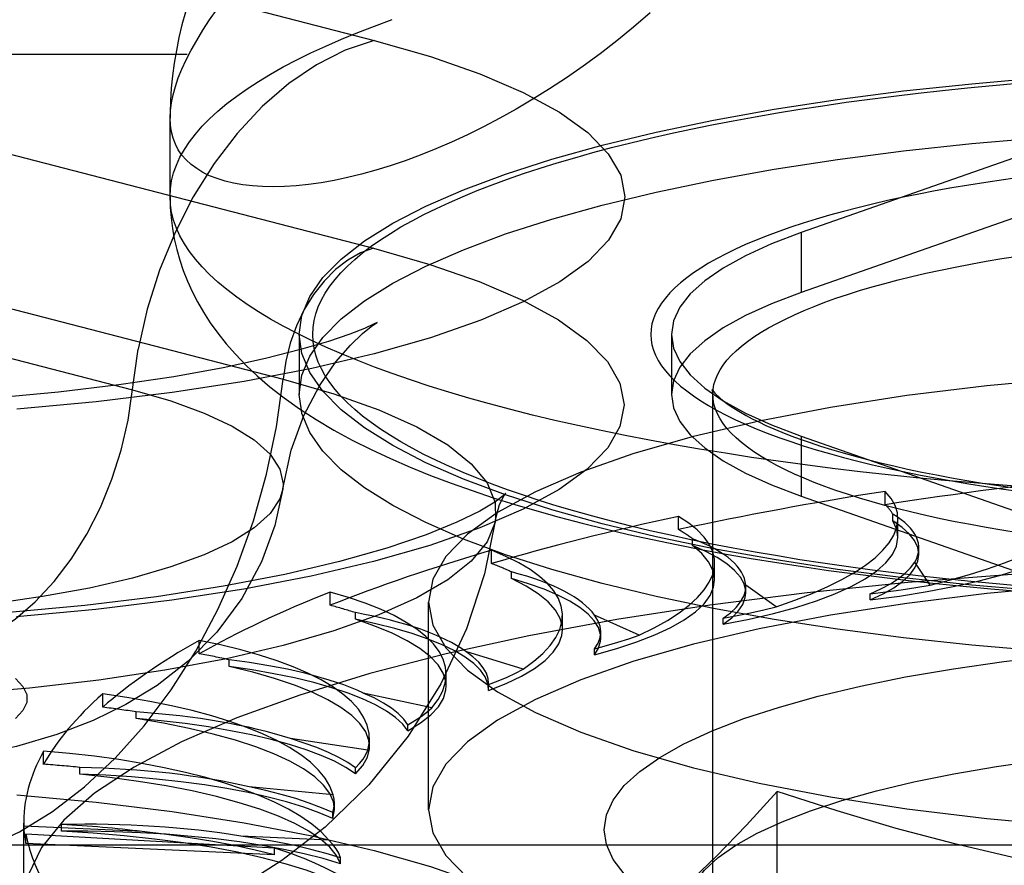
# Model space of a CAD drawing. Header units: inches. Extents: x 0 to 283, y 0 to 183.
# Tile 162 of 256: x 54.498 to 54.974, y 128.038 to 128.447. Entities that reach past the tile are written whole.
import ezdxf

# ---------------------------------------------------------------- set-up
doc = ezdxf.new("R2010")
doc.units = ezdxf.units.IN
doc.header["$LTSCALE"] = 15.583333
doc.header["$MEASUREMENT"] = 0
doc.linetypes.add('HIDDEN', pattern=[0.2, 0.1, -0.1])
doc.layers.get('0').update_dxf_attribs({"linetype": 'CONTINUOUS'})
doc.layers.add('DEFAULT_2', color=8, linetype='HIDDEN')

msp = doc.modelspace()

# ---------------------------------------------------------------- linework, layer by layer
at = {"color": 7, "linetype": 'Continuous'}
for p, q in [((54.57085, 128.40219), (54.57083, 128.3998)), ((54.57083, 128.3618), (54.57083, 128.39988))]:
    msp.add_line(p, q, dxfattribs=at)
for points in [[(54.80309, 128.45061), (54.79502, 128.44372), (54.78691, 128.43715), (54.77878, 128.43087), (54.77064, 128.42491), (54.7625, 128.41925), (54.75439, 128.4139), (54.74632, 128.40885), (54.73829, 128.40411), (54.73033, 128.39966), (54.72244, 128.39552), (54.71463, 128.39166), (54.70693, 128.3881), (54.69934, 128.38483), (54.69187, 128.38184), (54.68454, 128.37913), (54.67734, 128.37669), (54.6703, 128.37453), (54.66342, 128.37264), (54.65672, 128.37101), (54.6502, 128.36964), (54.64389, 128.36853), (54.63778, 128.36767), (54.63189, 128.36705), (54.62623, 128.36668), (54.6208, 128.36655), (54.61561, 128.36665), (54.61067, 128.36699), (54.60599, 128.36754), (54.60158, 128.36832), (54.59744, 128.36931), (54.59358, 128.37051), (54.59, 128.37192), (54.58672, 128.37353), (54.58373, 128.37534), (54.58105, 128.37734), (54.57867, 128.37952), (54.5766, 128.3819), (54.57484, 128.38445), (54.5734, 128.38718), (54.57228, 128.39009), (54.57148, 128.39316), (54.57099, 128.3964), (54.57083, 128.3998)], [(54.57829, 128.45098), (54.57662, 128.44483), (54.57515, 128.43865), (54.57389, 128.43247), (54.57286, 128.42634), (54.57204, 128.42024), (54.57143, 128.41418), (54.57104, 128.40817), (54.57085, 128.40219)], [(54.57083, 128.3618), (54.57096, 128.35667), (54.57135, 128.35155), (54.572, 128.34644), (54.5729, 128.34133), (54.57408, 128.33621), (54.57553, 128.3311), (54.57724, 128.32603), (54.57924, 128.32097), (54.58152, 128.31593), (54.58411, 128.31089), (54.58703, 128.30585), (54.59029, 128.3008), (54.59391, 128.29575), (54.59794, 128.29067), (54.60243, 128.28555), (54.60743, 128.28037), (54.613, 128.27512), (54.61918, 128.26983), (54.62602, 128.2645), (54.63347, 128.2592)], [(54.98775, 128.22118), (54.97357, 128.22221), (54.95951, 128.22334), (54.94557, 128.22457), (54.93175, 128.22589), (54.91807, 128.2273), (54.90454, 128.2288), (54.89117, 128.2304), (54.87796, 128.23209), (54.86493, 128.23386), (54.85208, 128.23572), (54.83943, 128.23767), (54.82697, 128.23971), (54.81473, 128.24182), (54.8027, 128.24402), (54.79091, 128.2463), (54.77934, 128.24866), (54.76802, 128.2511), (54.75695, 128.25361), (54.74613, 128.2562), (54.73559, 128.25886), (54.72531, 128.26159), (54.71531, 128.26439), (54.70561, 128.26725), (54.69619, 128.27018), (54.68707, 128.27318), (54.67826, 128.27623), (54.66976, 128.27934), (54.66158, 128.28251), (54.65372, 128.28574), (54.64619, 128.28901), (54.639, 128.29234), (54.63214, 128.29571), (54.62563, 128.29913), (54.61946, 128.30259), (54.61365, 128.30609), (54.60819, 128.30963), (54.6031, 128.31321), (54.59836, 128.31682), (54.594, 128.32046), (54.59, 128.32412), (54.58638, 128.32782), (54.58313, 128.33153), (54.58025, 128.33527), (54.57776, 128.33903), (54.57565, 128.3428), (54.57391, 128.34659), (54.57257, 128.35038), (54.5716, 128.35418), (54.57103, 128.35799), (54.57083, 128.3618)], [(54.63347, 128.2592), (54.64149, 128.254), (54.65, 128.24895), (54.65886, 128.24411), (54.66803, 128.23949), (54.67742, 128.23511), (54.68703, 128.23095), (54.69681, 128.227), (54.70676, 128.22323), (54.71688, 128.21965), (54.72718, 128.21622), (54.73765, 128.21294), (54.74829, 128.2098), (54.75911, 128.2068), (54.77011, 128.20391), (54.78129, 128.20114), (54.79264, 128.19849), (54.80416, 128.19595), (54.81585, 128.19352), (54.82771, 128.19119), (54.83973, 128.18896), (54.85191, 128.18684), (54.86424, 128.18482), (54.87673, 128.1829), (54.88935, 128.18107), (54.90212, 128.17935), (54.91501, 128.17772), (54.92803, 128.17619), (54.94117, 128.17476), (54.95442, 128.17343), (54.96778, 128.1722), (54.98123, 128.17106)], [(55.02833, 128.13967), (54.99247, 128.14201), (54.9586, 128.14493), (54.92563, 128.14846), (54.89371, 128.1526), (54.86301, 128.15731), (54.8337, 128.16258), (54.8059, 128.16838), (54.77978, 128.17467), (54.75546, 128.18143), (54.73307, 128.18863), (54.71271, 128.19621), (54.6945, 128.20416), (54.67852, 128.21242), (54.66486, 128.22095), (54.65359, 128.22972), (54.64476, 128.23867), (54.63842, 128.24776), (54.63461, 128.25695), (54.63438, 128.25861)]]:
    msp.add_lwpolyline(points, dxfattribs=at)
at = {"layer": 'DEFAULT_2', "color": 8, "linetype": 'HIDDEN'}
for p, q in [((54.4366, 128.49762), (54.66955, 128.43733)), ((57.69583, 128.43043), (53.51733, 128.43043)), ((54.43629, 128.39709), (54.66924, 128.3368)), ((55.02434, 128.39631), (54.87603, 128.34439)), ((55.02434, 128.36733), (54.87603, 128.31542)), ((54.87603, 128.34439), (54.87603, 128.31542)), ((54.39252, 128.33378), (54.62547, 128.27349)), ((54.31968, 128.3287), (54.55263, 128.26841)), ((54.63333, 128.29515), (54.63333, 128.26618)), ((54.81333, 128.29515), (54.81333, 128.26618)), ((54.81435, 128.27276), (54.81333, 128.26618)), ((54.63438, 128.25861), (54.63333, 128.26618)), ((54.83333, 127.1544), (54.83333, 128.26618)), ((54.87603, 128.24592), (54.87603, 128.21694)), ((54.87603, 128.24592), (55.02434, 128.194)), ((54.91675, 128.21285), (54.91675, 128.21928)), ((54.87603, 128.21694), (55.02434, 128.16502)), ((54.8167, 128.20077), (54.8167, 128.20721)), ((54.92045, 128.20498), (54.92045, 128.20819)), ((54.92285, 128.19704), (54.92285, 128.20599)), ((54.8235, 128.19314), (54.8235, 128.19636)), ((54.72628, 128.18439), (54.72628, 128.19082)), ((54.93299, 128.18869), (54.93299, 128.19197)), ((54.83419, 128.17652), (54.83419, 128.18463)), ((54.9385, 128.174), (54.931, 128.18501)), ((54.73596, 128.17713), (54.73596, 128.18034)), ((54.84927, 128.1732), (54.84924, 128.174)), ((54.86401, 128.16349), (54.84924, 128.174)), ((54.84927, 128.17028), (54.84927, 128.1732)), ((54.64823, 128.16419), (54.64823, 128.17062)), ((54.90949, 128.16677), (54.90949, 128.1697)), ((54.69583, 128.06526), (54.69583, 128.16572)), ((54.66049, 128.15742), (54.66049, 128.16064)), ((54.76065, 128.15234), (54.76065, 128.1593)), ((54.79771, 128.14979), (54.77612, 128.15947)), ((54.83833, 128.15502), (54.83833, 128.15795)), ((54.58491, 128.14078), (54.58491, 128.14721)), ((54.77917, 128.14839), (54.77917, 128.15131)), ((54.77614, 128.14026), (54.77614, 128.14318)), ((54.59939, 128.13463), (54.59939, 128.13784)), ((54.74161, 128.13332), (54.71384, 128.14189)), ((54.70445, 128.12521), (54.70445, 128.13074)), ((54.7248, 128.12585), (54.72482, 128.12661)), ((54.7248, 128.12292), (54.72483, 128.1266)), ((54.7248, 128.12292), (54.72483, 128.12368)), ((54.53826, 128.11489), (54.53826, 128.12132)), ((54.6974, 128.11458), (54.66432, 128.12177)), ((54.55451, 128.10943), (54.55451, 128.11264)), ((54.68587, 128.10353), (54.68587, 128.10646)), ((54.66645, 128.09414), (54.62904, 128.09973)), ((54.6673, 128.09597), (54.6673, 128.09984)), ((54.50969, 128.08729), (54.50969, 128.09373)), ((54.52722, 128.0826), (54.52722, 128.08581)), ((54.66054, 128.0827), (54.66054, 128.08562)), ((54.64968, 128.07262), (54.60909, 128.07644)), ((57.57083, 128.07532), (53.51733, 128.07532)), ((54.86451, 127.44182), (54.86451, 128.07418)), ((54.65033, 128.06551), (54.65033, 128.06844)), ((54.64958, 128.06104), (54.65033, 128.06552)), ((54.64958, 128.06104), (54.64958, 128.06396)), ((54.50007, 128.02013), (54.50007, 128.05883)), ((54.55738, 128.05478), (54.50009, 128.0574)), ((54.51835, 128.05495), (54.51835, 128.05816)), ((54.50115, 128.04901), (54.50115, 128.05355)), ((54.62143, 128.04682), (54.50115, 128.05355)), ((54.6476, 128.05067), (54.60507, 128.05261)), ((53.51733, 128.0484), (57.57083, 128.0484)), ((54.62143, 128.04352), (54.50115, 128.04901)), ((54.62143, 128.04352), (54.62143, 128.04682)), ((54.65331, 128.03921), (54.65331, 128.04214))]:
    msp.add_line(p, q, dxfattribs=at)
for points in [[(54.57083, 128.3998), (54.57099, 128.40336), (54.57148, 128.40708), (54.57228, 128.41096), (54.5734, 128.41498), (54.57484, 128.41916), (54.5766, 128.42349), (54.57867, 128.42796), (54.58105, 128.43258), (54.58373, 128.43734), (54.58672, 128.44224), (54.59, 128.44728), (54.59358, 128.45247)], [(54.57083, 128.3618), (54.57103, 128.36561), (54.5716, 128.36942), (54.57257, 128.37323), (54.57391, 128.37702), (54.57565, 128.38081), (54.57776, 128.38458), (54.58025, 128.38833), (54.58313, 128.39207), (54.58638, 128.39579), (54.59, 128.39948), (54.594, 128.40315), (54.59836, 128.40679), (54.6031, 128.4104), (54.60819, 128.41398), (54.61365, 128.41752), (54.61946, 128.42102), (54.62563, 128.42448), (54.63214, 128.4279), (54.639, 128.43127), (54.64619, 128.4346), (54.65372, 128.43787), (54.66158, 128.4411), (54.66976, 128.44426), (54.67826, 128.44738)], [(54.66955, 128.43733), (54.69674, 128.42957), (54.72074, 128.42121), (54.74167, 128.41218), (54.75915, 128.40266), (54.77288, 128.39276), (54.7828, 128.38255), (54.78879, 128.37214), (54.79084, 128.36162), (54.78885, 128.35111), (54.78292, 128.34069), (54.77305, 128.33048), (54.75937, 128.32056), (54.74198, 128.31105), (54.72109, 128.30202), (54.69685, 128.29356), (54.66955, 128.28576), (54.6394, 128.27869), (54.60673, 128.27242), (54.57183, 128.26701), (54.53506, 128.26251), (54.49675, 128.25897)], [(54.66955, 128.43733), (54.65551, 128.43255), (54.64167, 128.42556), (54.62823, 128.41644), (54.61537, 128.40533), (54.60328, 128.39239), (54.59213, 128.37779), (54.58208, 128.36176), (54.57327, 128.3445), (54.56582, 128.32628), (54.55985, 128.30734), (54.55543, 128.28796)], [(54.63333, 128.29515), (54.63461, 128.30439), (54.63842, 128.31357), (54.64476, 128.32266), (54.65359, 128.33161), (54.66486, 128.34038), (54.67852, 128.34891), (54.6945, 128.35717), (54.71271, 128.36512), (54.73307, 128.37271), (54.75546, 128.3799), (54.77978, 128.38666), (54.8059, 128.39296), (54.8337, 128.39875), (54.86301, 128.40402), (54.89371, 128.40873), (54.92563, 128.41287), (54.9586, 128.4164), (54.99247, 128.41932), (55.02705, 128.42161), (55.06218, 128.42325), (55.09757, 128.42423), (55.13333, 128.42456)], [(54.98083, 128.17368), (54.9686, 128.17475), (54.95648, 128.17591), (54.94448, 128.17715), (54.93261, 128.17847), (54.92088, 128.17987), (54.90929, 128.18135), (54.89786, 128.18291), (54.88658, 128.18454), (54.87548, 128.18625), (54.86455, 128.18803), (54.85381, 128.18989), (54.84326, 128.19182), (54.83291, 128.19382), (54.82276, 128.19589), (54.81283, 128.19803), (54.80312, 128.20024), (54.79363, 128.2025), (54.78438, 128.20484), (54.77536, 128.20723), (54.76659, 128.20969), (54.75807, 128.2122), (54.74981, 128.21477), (54.74181, 128.2174), (54.73408, 128.22008), (54.72663, 128.22281), (54.71945, 128.22559), (54.71256, 128.22842), (54.70595, 128.23129), (54.69964, 128.23421), (54.69362, 128.23717), (54.68791, 128.24017), (54.6825, 128.2432), (54.6774, 128.24628), (54.67261, 128.24938), (54.66814, 128.25252), (54.66399, 128.25569), (54.66016, 128.25888), (54.65665, 128.2621), (54.65347, 128.26534), (54.65062, 128.2686), (54.6481, 128.27188), (54.64591, 128.27517), (54.64406, 128.27848), (54.64254, 128.2818), (54.64135, 128.28513), (54.64051, 128.28847), (54.64, 128.29181), (54.63983, 128.29515), (54.64, 128.2985), (54.64051, 128.30184), (54.64135, 128.30518), (54.64254, 128.30851), (54.64406, 128.31183), (54.64591, 128.31514), (54.6481, 128.31843), (54.65062, 128.32171), (54.65347, 128.32497), (54.65665, 128.32821), (54.66016, 128.33143), (54.66399, 128.33462), (54.66814, 128.33779), (54.67261, 128.34093), (54.6774, 128.34403), (54.6825, 128.34711), (54.68791, 128.35014), (54.69362, 128.35314), (54.69964, 128.3561), (54.70595, 128.35902), (54.71256, 128.36189), (54.71945, 128.36472), (54.72663, 128.3675), (54.73408, 128.37023), (54.74181, 128.37291), (54.74981, 128.37554), (54.75807, 128.37811), (54.76659, 128.38062), (54.77536, 128.38308), (54.78438, 128.38547), (54.79363, 128.38781), (54.80312, 128.39007), (54.81283, 128.39228), (54.82276, 128.39442), (54.83291, 128.39649), (54.84326, 128.39849), (54.85381, 128.40042), (54.86455, 128.40228), (54.87548, 128.40406), (54.88658, 128.40577), (54.89786, 128.4074), (54.90929, 128.40896), (54.92088, 128.41044), (54.93261, 128.41184), (54.94448, 128.41316), (54.95648, 128.4144), (54.9686, 128.41556), (54.98083, 128.41663)], [(54.63333, 128.26618), (54.63461, 128.27541), (54.63842, 128.28459), (54.64476, 128.29368), (54.65359, 128.30264), (54.66486, 128.3114), (54.67852, 128.31994), (54.6945, 128.3282), (54.71271, 128.33614), (54.73307, 128.34373), (54.75546, 128.35092), (54.77978, 128.35768), (54.8059, 128.36398), (54.8337, 128.36977), (54.86301, 128.37504), (54.89371, 128.37976), (54.92563, 128.38389), (54.9586, 128.38743), (54.99247, 128.39034), (55.02705, 128.39263), (55.06218, 128.39427), (55.09757, 128.39525), (55.13333, 128.39559)], [(54.98258, 128.37113), (54.97394, 128.36994), (54.96545, 128.36869), (54.95711, 128.36737), (54.94892, 128.36598), (54.94089, 128.36454), (54.93304, 128.36303), (54.92535, 128.36147), (54.91786, 128.35984), (54.91055, 128.35816), (54.90343, 128.35643), (54.89652, 128.35464), (54.88981, 128.3528), (54.88332, 128.3509), (54.87705, 128.34896), (54.871, 128.34697), (54.86519, 128.34494), (54.85961, 128.34286), (54.85427, 128.34074), (54.84917, 128.33858), (54.84432, 128.33638), (54.83973, 128.33415), (54.8354, 128.33188), (54.83132, 128.32958), (54.82752, 128.32725), (54.82398, 128.32489), (54.82071, 128.3225), (54.81771, 128.32009), (54.815, 128.31766), (54.81256, 128.31521), (54.81041, 128.31274), (54.80854, 128.31026), (54.80695, 128.30776), (54.80565, 128.30525), (54.80464, 128.30274), (54.80391, 128.30021), (54.80348, 128.29769), (54.80333, 128.29515), (54.80348, 128.29262), (54.80391, 128.2901), (54.80464, 128.28757), (54.80565, 128.28506), (54.80695, 128.28255), (54.80854, 128.28005), (54.81041, 128.27757), (54.81256, 128.2751), (54.815, 128.27265), (54.81771, 128.27022), (54.82071, 128.26781), (54.82398, 128.26542), (54.82752, 128.26306), (54.83132, 128.26073), (54.8354, 128.25843), (54.83973, 128.25616), (54.84432, 128.25393), (54.84917, 128.25173), (54.85427, 128.24957), (54.85961, 128.24745), (54.86519, 128.24537), (54.871, 128.24334), (54.87705, 128.24135), (54.88332, 128.23941), (54.88981, 128.23751), (54.89652, 128.23567), (54.90343, 128.23388), (54.91054, 128.23215), (54.91786, 128.23047), (54.92535, 128.22884), (54.93304, 128.22728), (54.94089, 128.22577), (54.94892, 128.22433), (54.95711, 128.22294), (54.96545, 128.22162), (54.97394, 128.22037), (54.98257, 128.21918)], [(54.87603, 128.34439), (54.86168, 128.33893), (54.84913, 128.33322), (54.83834, 128.32725), (54.82941, 128.32108), (54.82242, 128.31474), (54.81738, 128.30828), (54.81435, 128.30174), (54.81333, 128.29515)], [(54.66924, 128.3368), (54.69641, 128.32904), (54.72038, 128.32069), (54.74129, 128.31167), (54.75875, 128.30216), (54.77246, 128.29227), (54.78238, 128.28207), (54.78836, 128.27167), (54.7904, 128.26117), (54.78842, 128.25066), (54.7825, 128.24026), (54.77263, 128.23006), (54.75897, 128.22015), (54.7416, 128.21064), (54.72073, 128.20162), (54.69651, 128.19318), (54.66924, 128.18538), (54.63912, 128.17832), (54.60649, 128.17205), (54.57163, 128.16665), (54.5349, 128.16216), (54.49663, 128.15862)], [(54.66924, 128.3368), (54.66294, 128.33455), (54.65676, 128.33111), (54.65084, 128.32655), (54.6453, 128.32097), (54.64024, 128.31448), (54.63578, 128.30721), (54.632, 128.29931), (54.62899, 128.29094), (54.6268, 128.28227), (54.62547, 128.27349)], [(54.83333, 128.26618), (54.83347, 128.26855), (54.83389, 128.27092), (54.83459, 128.27328), (54.83557, 128.27564), (54.83682, 128.27798), (54.83835, 128.28032), (54.84016, 128.28265), (54.84224, 128.28495), (54.84459, 128.28725), (54.84721, 128.28952), (54.85009, 128.29177), (54.85324, 128.29399), (54.85666, 128.29619), (54.86033, 128.29837), (54.86425, 128.30051), (54.86842, 128.30262), (54.87285, 128.30469), (54.87751, 128.30673), (54.88241, 128.30874), (54.88755, 128.3107), (54.89291, 128.31262), (54.8985, 128.3145), (54.90431, 128.31633), (54.91034, 128.31812), (54.91657, 128.31985), (54.923, 128.32154), (54.92963, 128.32318), (54.93644, 128.32476), (54.94345, 128.32629), (54.95062, 128.32776), (54.95797, 128.32918), (54.96549, 128.33053), (54.97315, 128.33183), (54.98097, 128.33306)], [(54.87603, 128.31542), (54.86168, 128.30995), (54.84913, 128.30424), (54.83834, 128.29827), (54.82941, 128.2921), (54.82242, 128.28576), (54.81738, 128.2793), (54.81435, 128.27276)], [(54.66966, 128.30008), (54.67057, 128.30068), (54.67103, 128.30098), (54.66924, 128.30006), (54.6649, 128.2981), (54.65774, 128.29529), (54.64752, 128.2918), (54.63401, 128.2878), (54.61695, 128.28347), (54.59646, 128.27904), (54.5727, 128.27472), (54.546, 128.27072), (54.51683, 128.2672), (54.48558, 128.26429)], [(54.62531, 128.22044), (54.62945, 128.23928), (54.63557, 128.25593), (54.64312, 128.27036), (54.65107, 128.28187), (54.65814, 128.29003), (54.66396, 128.2956), (54.66817, 128.29901), (54.66966, 128.30008)], [(55.02833, 128.16864), (54.99247, 128.17099), (54.9586, 128.17391), (54.92563, 128.17744), (54.89371, 128.18158), (54.86301, 128.18629), (54.8337, 128.19156), (54.8059, 128.19735), (54.77978, 128.20365), (54.75546, 128.21041), (54.73307, 128.2176), (54.71271, 128.22519), (54.6945, 128.23314), (54.67852, 128.2414), (54.66486, 128.24993), (54.65359, 128.2587), (54.64476, 128.26765), (54.63842, 128.27674), (54.63461, 128.28592), (54.63333, 128.29515)], [(54.81333, 128.29515), (54.81435, 128.28857), (54.81738, 128.28203), (54.82242, 128.27557), (54.82941, 128.26923)], [(54.46512, 128.14197), (54.47562, 128.14555), (54.48598, 128.15079), (54.49605, 128.15761), (54.50567, 128.16593), (54.51472, 128.17562), (54.52306, 128.18654), (54.53059, 128.19854), (54.53718, 128.21146), (54.54276, 128.2251), (54.54723, 128.23927), (54.55053, 128.25378), (54.55543, 128.28796)], [(55.13333, 128.27895), (55.09025, 128.2784), (55.04798, 128.27678), (55.00634, 128.27407), (54.96591, 128.27033), (54.9271, 128.26558), (54.89027, 128.25987), (54.8558, 128.25325), (54.82397, 128.24579), (54.79515, 128.23755), (54.76957, 128.22863), (54.74751, 128.2191), (54.72914, 128.20905), (54.71469, 128.19859), (54.70424, 128.18781), (54.69796, 128.17682), (54.69583, 128.16572)], [(54.46512, 128.04152), (54.48164, 128.04695), (54.498, 128.05464), (54.51401, 128.0645), (54.52951, 128.07643), (54.54434, 128.0903), (54.55834, 128.10598), (54.57137, 128.12329), (54.58328, 128.14206), (54.59397, 128.16209), (54.6033, 128.18317), (54.6112, 128.20508), (54.61756, 128.2276), (54.62234, 128.25048), (54.62547, 128.27349)], [(54.62547, 128.27349), (54.65011, 128.2664), (54.67176, 128.25869), (54.69017, 128.25044), (54.70514, 128.24173), (54.71652, 128.23267), (54.72418, 128.22335), (54.72803, 128.21387), (54.72826, 128.20568)], [(54.55263, 128.26841), (54.57122, 128.26303), (54.58736, 128.25714), (54.60086, 128.25082), (54.61153, 128.24415), (54.61925, 128.23721), (54.62393, 128.23009), (54.62549, 128.22288), (54.62531, 128.22044)], [(54.81333, 128.26618), (54.81435, 128.25959), (54.81738, 128.25305), (54.82242, 128.24659), (54.82941, 128.24026), (54.83834, 128.23408), (54.84913, 128.22812), (54.86168, 128.22241), (54.87603, 128.21694)], [(54.82941, 128.26923), (54.83834, 128.26306), (54.84913, 128.25709), (54.86168, 128.25138), (54.87603, 128.24592)], [(54.83292, 128.26858), (54.83291, 128.2686), (54.83291, 128.26861), (54.83303, 128.2684), (54.83329, 128.26803), (54.8337, 128.26749), (54.83429, 128.26681), (54.83506, 128.266), (54.83603, 128.26507), (54.83722, 128.26403), (54.83863, 128.26289), (54.84028, 128.26166), (54.84217, 128.26034), (54.84432, 128.25895), (54.84673, 128.2575), (54.8494, 128.25599), (54.85234, 128.25443), (54.85555, 128.25283), (54.85903, 128.2512), (54.86278, 128.24955), (54.86679, 128.24788), (54.87108, 128.2462), (54.87562, 128.24452), (54.88043, 128.24284), (54.88548, 128.24117), (54.89079, 128.23951), (54.89634, 128.23787), (54.90212, 128.23625), (54.90814, 128.23466), (54.91438, 128.2331), (54.92084, 128.23157), (54.92751, 128.23008), (54.93438, 128.22863), (54.94145, 128.22722), (54.94871, 128.22586), (54.95614, 128.22454), (54.96375, 128.22328), (54.97153, 128.22207), (54.97946, 128.22091)], [(54.83328, 128.26712), (54.83315, 128.26786), (54.83301, 128.26835), (54.83292, 128.26858)], [(54.98097, 128.19929), (54.97315, 128.20053), (54.96549, 128.20182), (54.95797, 128.20318), (54.95062, 128.20459), (54.94345, 128.20607), (54.93644, 128.20759), (54.92963, 128.20918), (54.923, 128.21081), (54.91657, 128.2125), (54.91034, 128.21424), (54.90431, 128.21602), (54.8985, 128.21786), (54.89291, 128.21973), (54.88755, 128.22166), (54.88241, 128.22362), (54.87751, 128.22562), (54.87285, 128.22766), (54.86842, 128.22974), (54.86425, 128.23185), (54.86033, 128.23399), (54.85666, 128.23616), (54.85324, 128.23836), (54.85009, 128.24059), (54.84721, 128.24284), (54.84459, 128.24511), (54.84224, 128.2474), (54.84016, 128.24971), (54.83835, 128.25203), (54.83682, 128.25437), (54.83557, 128.25672), (54.83459, 128.25908), (54.83389, 128.26144), (54.83347, 128.26381), (54.83328, 128.26712)], [(54.62531, 128.22044), (54.62393, 128.21568), (54.61925, 128.20856), (54.61153, 128.20162), (54.60086, 128.19495), (54.58736, 128.18863), (54.57122, 128.18274), (54.55263, 128.17736), (54.53183, 128.17255), (54.50908, 128.16837), (54.48466, 128.16488), (54.45889, 128.16211), (54.43208, 128.16011), (54.40458, 128.15891), (54.37673, 128.1585), (54.34888, 128.15891), (54.32137, 128.16011), (54.29457, 128.16211), (54.2688, 128.16488), (54.24438, 128.16837), (54.22163, 128.17255), (54.20083, 128.17736)], [(54.62531, 128.22044), (54.6215, 128.20283), (54.61503, 128.18513), (54.60551, 128.16745), (54.59341, 128.15119), (54.57956, 128.13717), (54.56457, 128.12546), (54.54953, 128.11624), (54.5337, 128.10854), (54.5161, 128.10178), (54.49665, 128.096), (54.47452, 128.09105), (54.4507, 128.0872), (54.42667, 128.08458), (54.40235, 128.08303), (54.37856, 128.08249), (54.35483, 128.08288), (54.331, 128.08424), (54.30689, 128.08667), (54.28203, 128.09047), (54.25702, 128.09595)], [(54.73207, 128.21671), (54.73233, 128.21711), (54.73317, 128.21825), (54.73191, 128.21709), (54.72792, 128.21413), (54.72067, 128.20976), (54.70962, 128.20431), (54.69463, 128.1982), (54.67562, 128.19175), (54.65273, 128.1853), (54.62632, 128.17912), (54.59669, 128.17342), (54.56431, 128.16836), (54.52955, 128.16407), (54.49291, 128.16065)], [(54.72826, 128.20568), (54.7302, 128.21297), (54.73207, 128.21671)], [(54.90949, 128.16677), (54.92357, 128.16865), (54.93695, 128.1708), (54.94965, 128.17323), (54.96157, 128.17591), (54.97263, 128.17883), (54.98275, 128.18196), (54.99188, 128.1853), (54.99995, 128.18881), (55.00692, 128.19247), (55.01274, 128.19627), (55.01736, 128.20018), (55.02078, 128.20417), (55.02295, 128.2082), (55.02388, 128.21228)], [(54.72826, 128.20568), (54.72803, 128.20434), (54.72418, 128.19486), (54.71652, 128.18554), (54.70514, 128.17648), (54.69017, 128.16777), (54.67176, 128.15952), (54.65011, 128.15181), (54.62547, 128.14473), (54.59811, 128.13835), (54.56832, 128.13275), (54.53643, 128.12798), (54.5028, 128.12411), (54.46778, 128.12116), (54.43176, 128.11918), (54.39514, 128.11818), (54.35832, 128.11818), (54.3217, 128.11918), (54.28568, 128.12116), (54.25066, 128.12411), (54.21702, 128.12798), (54.18514, 128.13275), (54.15535, 128.13835), (54.12798, 128.14473)], [(54.72826, 128.20568), (54.72289, 128.17933), (54.71421, 128.15277), (54.70188, 128.12628), (54.68608, 128.10098), (54.66695, 128.07739), (54.64586, 128.05699), (54.62492, 128.04075), (54.6041, 128.0276), (54.58388, 128.0171), (54.56341, 128.00834), (54.54165, 128.00073), (54.51827, 127.99419), (54.49205, 127.98852), (54.46381, 127.98403), (54.43386, 127.98082), (54.40327, 127.97898), (54.37406, 127.97849), (54.34488, 127.9792), (54.31432, 127.98128), (54.28452, 127.98473), (54.25702, 127.98936), (54.23096, 127.99527)], [(54.93299, 128.18869), (54.93244, 128.19216), (54.9309, 128.19545), (54.92837, 128.1987), (54.9249, 128.20187), (54.92045, 128.20498)], [(54.92285, 128.19704), (54.92228, 128.20092), (54.92045, 128.20498)], [(54.83833, 128.15502), (54.85094, 128.15751), (54.86267, 128.16023), (54.87355, 128.16319), (54.8835, 128.16636), (54.89242, 128.16973), (54.90029, 128.17328), (54.90704, 128.17697), (54.91264, 128.18079), (54.91704, 128.18471), (54.92022, 128.18872), (54.92216, 128.19277), (54.92285, 128.19704)], [(54.84927, 128.17028), (54.84923, 128.17124), (54.84844, 128.17455), (54.84666, 128.17783), (54.8439, 128.18106), (54.84017, 128.18423), (54.83551, 128.18731), (54.82996, 128.19028), (54.8235, 128.19314)], [(54.83419, 128.17652), (54.83418, 128.17712), (54.83336, 128.1812), (54.8313, 128.18525), (54.82802, 128.18922), (54.8235, 128.19314)], [(54.90949, 128.16677), (54.91567, 128.16969), (54.92093, 128.1727), (54.92528, 128.17581), (54.92867, 128.179), (54.9311, 128.18226), (54.93254, 128.18555), (54.93299, 128.18869)], [(55.13333, 128.18403), (55.08104, 128.18347), (55.0291, 128.1818), (54.97788, 128.17902), (54.92771, 128.17515), (54.87896, 128.17023), (54.83193, 128.16428), (54.78697, 128.15734), (54.74438, 128.14947), (54.70444, 128.14072), (54.66743, 128.13114), (54.6336, 128.1208), (54.60319, 128.10978), (54.5764, 128.09814), (54.55341, 128.08597), (54.53438, 128.07335), (54.51945, 128.06037), (54.50871, 128.04711), (54.50224, 128.03367), (54.50007, 128.02013)], [(54.9095, 128.1697), (54.91466, 128.1721), (54.9192, 128.17456), (54.92311, 128.17709), (54.92639, 128.17968), (54.92902, 128.18232), (54.931, 128.18501)], [(55.13333, 128.1785), (55.09025, 128.17794), (55.04798, 128.17632), (55.00634, 128.17362), (54.96591, 128.16988), (54.9271, 128.16512), (54.89027, 128.15941), (54.8558, 128.15279), (54.82397, 128.14533), (54.79515, 128.1371), (54.76957, 128.12817), (54.74751, 128.11864), (54.72914, 128.1086), (54.71469, 128.09813), (54.70424, 128.08736), (54.69796, 128.07636), (54.69583, 128.06526)], [(54.77917, 128.14838), (54.77903, 128.15015), (54.778, 128.15345), (54.77598, 128.15672), (54.77299, 128.15994), (54.76904, 128.16309), (54.76415, 128.16615), (54.75836, 128.1691), (54.7517, 128.17193), (54.74424, 128.1746), (54.73596, 128.17713)], [(54.76065, 128.15234), (54.76058, 128.15371), (54.75952, 128.15778), (54.75723, 128.16183), (54.75369, 128.16581), (54.74894, 128.1697), (54.74304, 128.17347), (54.73596, 128.17713)], [(54.77614, 128.14026), (54.78689, 128.14327), (54.79661, 128.14647), (54.80535, 128.14988), (54.81301, 128.15345), (54.81954, 128.15717), (54.82492, 128.16101), (54.82908, 128.16496), (54.83203, 128.16897), (54.83373, 128.17303), (54.83419, 128.17652)], [(54.83834, 128.15795), (54.84182, 128.16054), (54.84463, 128.16317), (54.84679, 128.16584), (54.84828, 128.16854), (54.8491, 128.17126), (54.84927, 128.1732)], [(54.9095, 128.1697), (54.91702, 128.17066), (54.92437, 128.17169), (54.93152, 128.17281), (54.9385, 128.174)], [(54.83833, 128.15502), (54.84247, 128.15817), (54.84563, 128.16137), (54.84781, 128.16464), (54.84902, 128.16793), (54.84927, 128.17028)], [(54.69583, 128.16572), (54.69796, 128.15462), (54.70424, 128.14363), (54.71469, 128.13285), (54.72914, 128.12239), (54.74751, 128.11234), (54.76957, 128.10281), (54.79515, 128.09389), (54.82397, 128.08565), (54.8558, 128.07819), (54.89027, 128.07157), (54.9271, 128.06586), (54.96591, 128.06111), (55.00634, 128.05737), (55.04798, 128.05466), (55.09025, 128.05304), (55.13333, 128.05249)], [(54.83834, 128.15795), (54.84511, 128.15923), (54.85164, 128.16058), (54.85794, 128.162), (54.86401, 128.16349)], [(54.70445, 128.12522), (54.70428, 128.12736), (54.70298, 128.13143), (54.70045, 128.13546), (54.69668, 128.13943), (54.6917, 128.14331), (54.68554, 128.14707), (54.67826, 128.15069), (54.66991, 128.15414), (54.66049, 128.15742)], [(54.72483, 128.12368), (54.72453, 128.12624), (54.72326, 128.12953), (54.72101, 128.13279), (54.71779, 128.13599), (54.7136, 128.13912), (54.7085, 128.14216), (54.70249, 128.14508), (54.69563, 128.14788), (54.68794, 128.15052), (54.67948, 128.15301), (54.67034, 128.1553), (54.66049, 128.15742)], [(54.77917, 128.15131), (54.77883, 128.15406), (54.77781, 128.15677), (54.77612, 128.15947)], [(54.7248, 128.12292), (54.73336, 128.12637), (54.74079, 128.12996), (54.74711, 128.13371), (54.75226, 128.13757), (54.75619, 128.14153), (54.75891, 128.14555), (54.76037, 128.14962), (54.76065, 128.15234)], [(54.77614, 128.14319), (54.77783, 128.14589), (54.77884, 128.14861), (54.77917, 128.15131)], [(54.77614, 128.14319), (54.78195, 128.14475), (54.78748, 128.14637), (54.79273, 128.14805), (54.79771, 128.14979)], [(54.77614, 128.14026), (54.7781, 128.14354), (54.77906, 128.14684), (54.77917, 128.14838)], [(54.72482, 128.12661), (54.72465, 128.12859), (54.72382, 128.13131), (54.72232, 128.13401), (54.72015, 128.13668), (54.71733, 128.1393), (54.71384, 128.14189)], [(54.79053, 128.03431), (54.78511, 128.04136), (54.78185, 128.04848), (54.78076, 128.05565), (54.78185, 128.06283), (54.78512, 128.06995), (54.79054, 128.077), (54.79809, 128.08391), (54.80773, 128.09065), (54.81937, 128.09717), (54.83296, 128.10343), (54.84839, 128.10939), (54.86556, 128.11501), (54.88437, 128.12026), (54.90474, 128.12512), (54.92656, 128.12956), (54.94977, 128.13355), (54.97413, 128.13707), (54.99951, 128.14007)], [(54.6673, 128.09598), (54.66698, 128.0989), (54.66545, 128.10296), (54.66268, 128.10699), (54.65868, 128.11094), (54.65347, 128.1148), (54.6471, 128.11853), (54.6396, 128.12213), (54.63101, 128.12556), (54.6214, 128.1288), (54.61087, 128.13182), (54.59939, 128.13463)], [(54.68587, 128.10353), (54.68337, 128.10679), (54.67993, 128.10998), (54.67552, 128.11308), (54.67019, 128.1161), (54.66397, 128.11899), (54.65691, 128.12175), (54.64903, 128.12436), (54.6404, 128.1268), (54.63105, 128.12906), (54.62106, 128.13113), (54.61051, 128.13298), (54.59939, 128.13463)], [(54.7248, 128.12585), (54.72947, 128.12765), (54.73383, 128.1295), (54.73787, 128.13139), (54.74161, 128.13332)], [(54.49604, 128.12875), (54.49965, 128.12495), (54.5015, 128.12107), (54.5015, 128.11716), (54.49969, 128.11328), (54.49608, 128.10949)], [(54.68587, 128.10353), (54.69199, 128.10732), (54.6969, 128.11119), (54.7006, 128.11516), (54.70308, 128.1192), (54.7043, 128.12327), (54.70445, 128.12522)], [(54.68587, 128.10646), (54.68388, 128.10916), (54.68124, 128.1118), (54.67795, 128.11439), (54.67402, 128.11692), (54.66948, 128.11938), (54.66432, 128.12177)], [(54.68587, 128.10646), (54.68926, 128.10845), (54.69231, 128.11046), (54.69502, 128.11251), (54.6974, 128.11458)], [(54.65033, 128.06552), (54.64982, 128.06921), (54.64805, 128.07327), (54.64505, 128.07728), (54.64081, 128.08122), (54.63539, 128.08505), (54.62879, 128.08877), (54.62108, 128.09233), (54.61229, 128.09573), (54.60249, 128.09893), (54.59173, 128.10192), (54.5801, 128.10468), (54.5677, 128.10718), (54.55451, 128.10943)], [(54.66054, 128.0827), (54.65589, 128.0858), (54.65036, 128.08877), (54.64394, 128.09164), (54.63667, 128.09436), (54.62861, 128.09693), (54.61979, 128.09933), (54.61029, 128.10155), (54.60014, 128.10357), (54.58942, 128.10537), (54.5782, 128.10696), (54.56657, 128.10831), (54.55451, 128.10943)], [(54.66054, 128.08563), (54.65677, 128.08819), (54.6524, 128.09067), (54.64742, 128.09307), (54.64185, 128.09539), (54.63573, 128.09761), (54.62904, 128.09973)], [(54.66054, 128.0827), (54.66403, 128.0867), (54.66626, 128.09073), (54.66725, 128.09481), (54.6673, 128.09598)], [(54.82058, 128.01718), (54.82155, 128.02355), (54.82445, 128.02987), (54.82926, 128.03611), (54.83596, 128.04224), (54.8445, 128.04822), (54.85483, 128.05401), (54.86688, 128.05956), (54.88057, 128.06485), (54.8958, 128.06983), (54.91249, 128.07449), (54.93056, 128.0788), (54.94991, 128.08274), (54.97049, 128.08628), (54.99211, 128.0894), (55.01461, 128.09206), (55.0378, 128.09425), (55.06147, 128.09596), (55.08542, 128.09717), (55.10941, 128.09788), (55.13333, 128.09812)], [(54.66054, 128.08563), (54.66254, 128.08773), (54.66419, 128.08985), (54.6655, 128.09199), (54.66645, 128.09414)], [(54.65331, 128.03921), (54.6513, 128.04328), (54.64807, 128.04727), (54.6436, 128.05119), (54.63795, 128.05501), (54.63114, 128.05869), (54.62322, 128.06223), (54.61424, 128.06559), (54.60425, 128.06875), (54.59332, 128.0717), (54.58152, 128.07441), (54.56892, 128.07687), (54.55561, 128.07907), (54.54172, 128.08097), (54.52722, 128.0826)], [(54.64958, 128.06104), (54.64292, 128.06388), (54.63548, 128.06656), (54.62723, 128.06909), (54.61824, 128.07145), (54.60857, 128.07362), (54.59829, 128.07559), (54.58744, 128.07734), (54.57609, 128.07888), (54.56432, 128.08017), (54.5522, 128.08123), (54.53985, 128.08204), (54.52722, 128.0826)], [(54.64957, 128.06397), (54.64414, 128.06632), (54.63817, 128.06857), (54.63165, 128.07071), (54.62462, 128.07274), (54.6171, 128.07465), (54.60909, 128.07644)], [(54.49675, 128.07247), (54.53506, 128.06893), (54.57183, 128.06443), (54.60673, 128.05902), (54.6394, 128.05275), (54.66955, 128.04568), (54.69685, 128.03788), (54.72109, 128.02943), (54.74198, 128.02039), (54.75937, 128.01088), (54.77305, 128.00096), (54.78292, 127.99075), (54.78885, 127.98033), (54.79084, 127.96982), (54.78879, 127.9593), (54.7828, 127.94889), (54.77288, 127.93869), (54.75915, 127.92878), (54.74167, 127.91926), (54.72074, 127.91023), (54.69674, 127.90187), (54.66955, 127.89411)], [(54.65033, 128.06844), (54.65018, 128.07046), (54.64968, 128.07262)], [(54.86451, 128.07418), (54.84961, 128.05789), (54.83494, 128.04275), (54.82053, 128.0288), (54.80628, 128.01597), (54.79208, 128.00421), (54.77795, 127.99354)], [(55.03433, 128.03234), (55.00639, 128.03684), (54.97837, 128.04233), (54.95033, 128.04882), (54.92209, 128.05629), (54.89346, 128.06475), (54.86451, 128.07418)], [(54.64957, 128.06397), (54.65013, 128.06613), (54.65033, 128.06844)], [(54.69583, 128.06526), (54.69796, 128.05417), (54.70424, 128.04317), (54.71469, 128.0324), (54.72914, 128.02193), (54.74751, 128.01189), (54.76957, 128.00236), (54.79515, 127.99343), (54.82397, 127.9852), (54.8558, 127.97774), (54.89027, 127.97111), (54.9271, 127.96541), (54.96591, 127.96065), (55.00634, 127.95691), (55.04798, 127.95421), (55.09025, 127.95259), (55.13333, 127.95203)], [(54.50009, 128.0574), (54.5002, 128.0553), (54.50041, 128.0532), (54.50073, 128.05111), (54.50115, 128.04901)], [(54.65331, 128.03921), (54.64485, 128.04171), (54.63572, 128.04402), (54.62589, 128.04614), (54.61546, 128.04806), (54.60449, 128.04976), (54.59303, 128.05124), (54.58117, 128.05248), (54.56897, 128.05348), (54.55651, 128.05423), (54.54387, 128.05472), (54.53116, 128.05496), (54.51835, 128.05495)], [(54.67163, 128.01789), (54.66692, 128.0218), (54.66106, 128.02559), (54.65403, 128.02925), (54.64591, 128.03275), (54.63673, 128.03608), (54.62656, 128.0392), (54.61545, 128.04211), (54.6035, 128.04477), (54.59075, 128.04719), (54.57731, 128.04933), (54.56325, 128.05119), (54.54867, 128.05275), (54.53372, 128.054), (54.51835, 128.05495)], [(54.62143, 128.04352), (54.61201, 128.04584), (54.60207, 128.04799), (54.59157, 128.04997), (54.58059, 128.05176), (54.5692, 128.05337), (54.55738, 128.05478)], [(54.6533, 128.04214), (54.64636, 128.04422), (54.63897, 128.04616), (54.63113, 128.04798), (54.62285, 128.04966), (54.61416, 128.0512), (54.60507, 128.05261)], [(54.6533, 128.04214), (54.6524, 128.0443), (54.65115, 128.04644), (54.64955, 128.04856), (54.6476, 128.05067)]]:
    msp.add_lwpolyline(points, dxfattribs=at)
for centre, major_axis, ratio, start_param, end_param in [((55.13333, 128.06526), (0.63317, 0.03931), 0.268018, 1.728692, 1.903225), ((55.13333, 128.06526), (0.63317, 0.03773), 0.277915, 1.903305, 2.077838), ((54.7247, 128.19512), (0.19812, 0.0118), 0.277915, -0.807635, 0.232216), ((54.82577, 128.21134), (0.19812, 0.0123), 0.268018, -0.982248, -0.016858), ((54.7247, 128.18866), (0.19812, 0.0123), 0.268018, 0.138857, 0.232136), ((55.13333, 128.06526), (0.63318, 0.03497), 0.287262, 2.078532, 2.253065), ((54.63605, 128.17461), (0.19812, 0.01094), 0.287262, -0.632408, 0.407443), ((54.7687, 128.18252), (0.16427, 0.0102), 0.268018, 6.110676, 6.659723), ((54.63605, 128.16815), (0.19812, 0.0118), 0.277915, 0.31347, 0.406748), ((54.68498, 128.16411), (0.16427, 0.00979), 0.277915, 0.002103, 0.55115), ((55.13333, 128.06526), (0.63319, 0.0311), 0.295767, 2.254403, 2.428936), ((54.56251, 128.15042), (0.19812, 0.00973), 0.295767, -0.456538, 0.583313), ((54.56251, 128.14396), (0.19812, 0.01094), 0.287262, 0.488697, 0.581976), ((54.61488, 128.14222), (0.16427, 0.00907), 0.287262, 0.17733, 0.726377), ((55.13333, 128.06526), (0.63321, 0.02622), 0.303155, 2.430908, 2.605441), ((54.50631, 128.1233), (0.19813, 0.0082), 0.303155, -0.280032, 0.759819), ((54.50631, 128.11684), (0.19812, 0.00973), 0.295767, 0.664568, 0.757846), ((54.56054, 128.11751), (0.16427, 0.00807), 0.295767, 0.353201, 0.902248), ((55.13333, 128.06526), (0.63323, 0.02048), 0.309183, 2.607995, 2.782528), ((54.46916, 128.09406), (0.19813, 0.00641), 0.309183, -0.102945, 0.936906), ((54.46916, 128.0876), (0.19813, 0.0082), 0.303155, 0.841073, 0.934352), ((54.5236, 128.09073), (0.16428, 0.0068), 0.303155, 0.529706, 1.078753), ((55.13333, 128.06526), (0.63325, 0.01405), 0.313645, 2.785567, 2.9601), ((54.45219, 128.0636), (0.19814, 0.0044), 0.313645, 0.074627, 1.114478), ((54.45219, 128.05714), (0.19813, 0.00641), 0.309183, 1.01816, 1.111439), ((54.50518, 128.0627), (0.16428, 0.00531), 0.309183, 0.706793, 1.25584), ((55.13333, 128.06526), (0.63326, 0.00715), 0.316387, 9.246674, 9.428371), ((54.45592, 128.03284), (0.19814, 0.00224), 0.316387, 0.252548, 1.292399), ((54.45592, 128.02638), (0.19814, 0.0044), 0.313645, 1.195732, 1.289011), ((54.50586, 128.03427), (0.16429, 0.00365), 0.313645, 0.884365, 1.433412), ((54.52559, 128.0063), (0.16429, 0.00185), 0.316387, 1.062287, 1.611334), ((54.48023, 127.99625), (0.19814, 0.00224), 0.316387, 1.167318, 1.373654), ((55.13333, 128.06526), (0.63326, 0), 0.317312, -3.083241, -2.96706), ((54.48023, 128.00271), (0.19814, 0), 0.317312, 0.430652, 0.777569)]:
    msp.add_ellipse(centre, major_axis=major_axis, ratio=ratio, start_param=start_param, end_param=end_param, dxfattribs=at)

doc.saveas('drawing.dxf')
